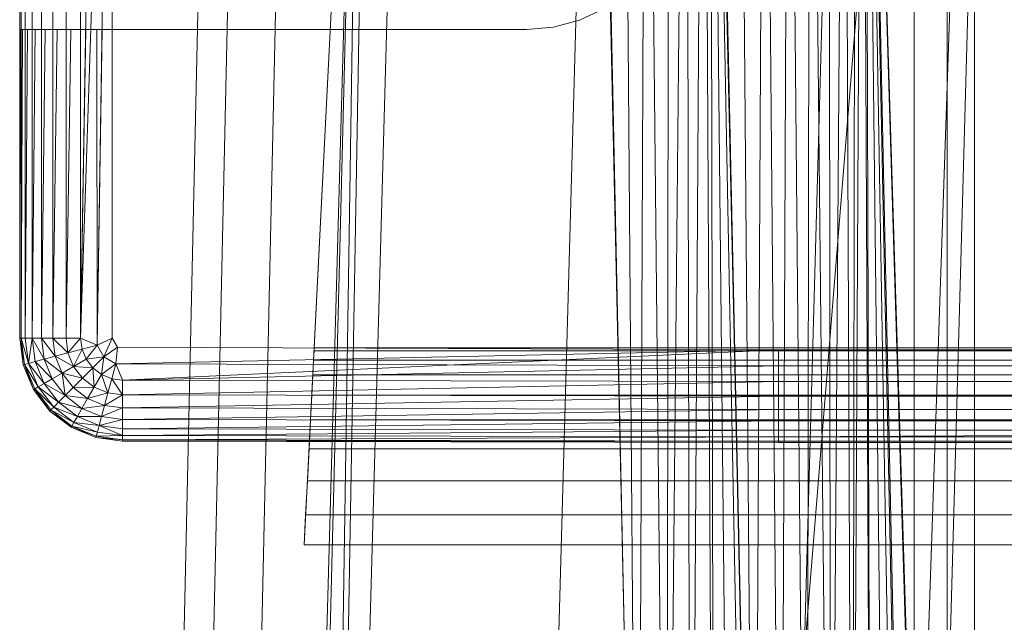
# Model space of a CAD drawing. Header units: metres. Extents: x 391.1 to 430.4, y 12.7 to 28.4.
# Tile 86 of 169: x 404.5778 to 404.718, y 27.8701 to 27.9559. Entities that reach past the tile are written whole.
import ezdxf

# ---------------------------------------------------------------- set-up
doc = ezdxf.new("R2010")
doc.units = ezdxf.units.M
doc.layers.add('A-DETL-____-MBND', color=7, linetype='Continuous', lineweight=18)

# ---------------------------------------------------------------- blocks, each defined once
blk = doc.blocks.new('Family - Inodor PB-155417-02_CLI_AIRE_P0')
at = {"layer": 'A-DETL-____-MBND', "color": 253, "true_color": 0xaaaaaa}
for p, q in [((0.02769, 0.72747), (0.02057, 0.40793)), ((0.02769, 0.72747), (0.02057, 0.40793)), ((0.03191, 0.72725), (0.02479, 0.40776)), ((0.03191, 0.72725), (0.02479, 0.40776)), ((0.03874, 0.72691), (0.03162, 0.40749)), ((0.03874, 0.72691), (0.03162, 0.40749)), ((0.03494, 0.21652), (0.04902, 0.7262)), ((0.04902, 0.7262), (0.03612, 0.21652)), ((0.04902, 0.7262), (0.04107, 0.21652)), ((0.0502, 0.7262), (0.04107, 0.21652)), ((0.05515, 0.7262), (0.04107, 0.21652)), ((0.08204, 0.7262), (0.06796, 0.21652)), ((0.08802, 0.44565), (0.08189, 0.7262)), ((0.08202, 0.72555), (0.08802, 0.44565)), ((0.08202, 0.72555), (0.08802, 0.44565)), ((0.08578, 0.72555), (0.08802, 0.44565)), ((0.08578, 0.72555), (0.08802, 0.44565)), ((0.0892, 0.72555), (0.08802, 0.44565)), ((0.08802, 0.44565), (0.0892, 0.72555)), ((0.0892, 0.72555), (0.09212, 0.44566)), ((0.0892, 0.72555), (0.09212, 0.44566)), ((0.09248, 0.72555), (0.09212, 0.44566)), ((0.09212, 0.44566), (0.09248, 0.72555)), ((0.09212, 0.44566), (0.09491, 0.72555)), ((0.09212, 0.44566), (0.09491, 0.72555)), ((0.09491, 0.72555), (0.09554, 0.44566)), ((0.09491, 0.72555), (0.09554, 0.44566)), ((0.09737, 0.72555), (0.09554, 0.44566)), ((0.09554, 0.44566), (0.09737, 0.72555)), ((0.09737, 0.72555), (0.09882, 0.44566)), ((0.09737, 0.72555), (0.09882, 0.44566)), ((0.09837, 0.72555), (0.09882, 0.44566)), ((0.09837, 0.72555), (0.10126, 0.44566)), ((0.09837, 0.72555), (0.09882, 0.44566)), ((0.09837, 0.72555), (0.10371, 0.44566)), ((0.09837, 0.72555), (0.10126, 0.44566)), ((0.09837, 0.72555), (0.10471, 0.44572)), ((0.09837, 0.72555), (0.10371, 0.44566)), ((0.09837, 0.72555), (0.10471, 0.44572)), ((0.10461, 0.44571), (0.09848, 0.7262)), ((0.09861, 0.7256), (0.10461, 0.44571)), ((0.09861, 0.7256), (0.10461, 0.44571)), ((0.10238, 0.7256), (0.10461, 0.44571)), ((0.10238, 0.7256), (0.10461, 0.44571)), ((0.11707, 0.7262), (0.10299, 0.21652)), ((0.10604, 0.7256), (0.10461, 0.44571)), ((0.10461, 0.44571), (0.10604, 0.7256)), ((0.12737, 0.72561), (0.10471, 0.44572)), ((0.10471, 0.44572), (0.12737, 0.72561)), ((0.10604, 0.7256), (0.10839, 0.44571)), ((0.10604, 0.7256), (0.10839, 0.44571)), ((0.10947, 0.7256), (0.10839, 0.44571)), ((0.10839, 0.44571), (0.10947, 0.7256)), ((0.10947, 0.7256), (0.11204, 0.44571)), ((0.10947, 0.7256), (0.11204, 0.44571)), ((0.11257, 0.7256), (0.11204, 0.44571)), ((0.11204, 0.44571), (0.11257, 0.7256)), ((0.11257, 0.7256), (0.11547, 0.44571)), ((0.11257, 0.7256), (0.11547, 0.44571)), ((0.11525, 0.7256), (0.11547, 0.44571)), ((0.11525, 0.7256), (0.11547, 0.44571)), ((0.11742, 0.7256), (0.11547, 0.44571)), ((0.11547, 0.44571), (0.11742, 0.7256)), ((0.11742, 0.7256), (0.11858, 0.44571)), ((0.11742, 0.7256), (0.11858, 0.44571)), ((0.11902, 0.7256), (0.11858, 0.44571)), ((0.11858, 0.44571), (0.11902, 0.7256)), ((0.11858, 0.44571), (0.12, 0.7256)), ((0.11858, 0.44571), (0.12, 0.7256)), ((0.12, 0.7256), (0.12125, 0.44571)), ((0.12, 0.7256), (0.12125, 0.44571)), ((0.12032, 0.7256), (0.12632, 0.44571)), ((0.12032, 0.7256), (0.13594, 0.21593)), ((0.12032, 0.7256), (0.12632, 0.44571)), ((0.12032, 0.7256), (0.13594, 0.21593)), ((0.12032, 0.7256), (0.13646, 0.2042)), ((0.12032, 0.7256), (0.12632, 0.44571)), ((0.12032, 0.7256), (0.12125, 0.44571)), ((0.12032, 0.7256), (0.12343, 0.44571)), ((0.12032, 0.7256), (0.12125, 0.44571)), ((0.12032, 0.7256), (0.12503, 0.44571)), ((0.12032, 0.7256), (0.12343, 0.44571)), ((0.12032, 0.7256), (0.12601, 0.44571)), ((0.12032, 0.7256), (0.12503, 0.44571)), ((0.12032, 0.7256), (0.12632, 0.44571)), ((0.12032, 0.7256), (0.12601, 0.44571)), ((0.13782, 0.7262), (0.12375, 0.21652)), ((0.13594, 0.72561), (0.12632, 0.44571)), ((0.12632, 0.44571), (0.13594, 0.72561)), ((0.12737, 0.72561), (0.12737, 0.44571)), ((0.12737, 0.72561), (0.12737, 0.44571)), ((0.13205, 0.72561), (0.13205, 0.44571)), ((0.13205, 0.72561), (0.13205, 0.44571)), ((0.13594, 0.72561), (0.13594, 0.44571)), ((0.13594, 0.72561), (0.13594, 0.44571)), ((0.13594, 0.44571), (0.13594, 0.72561)), ((0.13594, 0.72561), (0.13594, 0.44571)), ((0, 0.57723), (0, 0.71226)), ((0, 0.57723), (0, 0.71226)), ((0, 0.57723), (0, 0.71226)), ((0, 0.71226), (0, 0.57723)), ((0.0002, 0.71226), (0.0002, 0.57723)), ((0.0008, 0.71226), (0.0008, 0.57723)), ((0.00177, 0.71226), (0.00177, 0.57723)), ((0.00309, 0.71226), (0.00309, 0.57723)), ((0.00472, 0.71226), (0.00472, 0.57723)), ((0.0066, 0.71226), (0.0066, 0.57723)), ((0.00868, 0.71226), (0.00868, 0.57723)), ((0.0109, 0.71226), (0.00868, 0.57723)), ((0.01318, 0.71226), (0.00868, 0.57723)), ((0.01318, 0.71226), (0.01102, 0.57626)), ((0.01318, 0.71226), (0.01318, 0.57723)), ((0.0405, 0.54781), (0.04887, 0.71226)), ((0.04887, 0.71226), (0.04193, 0.57586)), ((0, 0.62119), (0, 0.67979)), ((0.07969, 0.62251), (0.08316, 0.62413)), ((0.07969, 0.62251), (0.07599, 0.62152)), ((0, 0.62119), (0.00007, 0.62119)), ((0.00007, 0.62119), (0, 0.57723)), ((0.00007, 0.62119), (0, 0.57723)), ((0.0002, 0.62119), (0.00007, 0.62119)), ((0.0002, 0.62119), (0.0002, 0.57723)), ((0.00039, 0.62119), (0.0002, 0.57723)), ((0.00039, 0.62119), (0.0002, 0.62119)), ((0.0002, 0.57723), (0.0002, 0.62119)), ((0.00039, 0.62119), (0.0002, 0.57723)), ((0.0008, 0.62119), (0.00039, 0.62119)), ((0.0008, 0.62119), (0.0008, 0.57723)), ((0.00111, 0.62119), (0.0008, 0.57723)), ((0.00111, 0.62119), (0.0008, 0.62119)), ((0.0008, 0.57723), (0.0008, 0.62119)), ((0.00111, 0.62119), (0.0008, 0.57723)), ((0.00177, 0.62119), (0.00111, 0.62119)), ((0.00177, 0.62119), (0.00177, 0.57723)), ((0.0022, 0.62119), (0.00177, 0.57723)), ((0.0022, 0.62119), (0.00177, 0.62119)), ((0.00177, 0.57723), (0.00177, 0.62119)), ((0.0022, 0.62119), (0.00177, 0.57723)), ((0.00309, 0.62119), (0.0022, 0.62119)), ((0.00309, 0.62119), (0.00309, 0.57723)), ((0.00362, 0.62119), (0.00309, 0.57723)), ((0.00362, 0.62119), (0.00309, 0.62119)), ((0.00309, 0.57723), (0.00309, 0.62119)), ((0.00362, 0.62119), (0.00309, 0.57723)), ((0.00472, 0.62119), (0.00362, 0.62119)), ((0.00472, 0.62119), (0.00472, 0.57723)), ((0.00533, 0.62119), (0.00472, 0.57723)), ((0.00533, 0.62119), (0.00472, 0.62119)), ((0.00472, 0.57723), (0.00472, 0.62119)), ((0.00533, 0.62119), (0.00472, 0.57723)), ((0.0066, 0.62119), (0.00533, 0.62119)), ((0.0066, 0.62119), (0.0066, 0.57723)), ((0.00728, 0.62119), (0.0066, 0.57723)), ((0.00728, 0.62119), (0.0066, 0.62119)), ((0.0066, 0.57723), (0.0066, 0.62119)), ((0.00728, 0.62119), (0.0066, 0.57723)), ((0.00868, 0.62119), (0.00728, 0.62119)), ((0.00868, 0.62119), (0.00868, 0.57723)), ((0.0094, 0.62119), (0.00868, 0.57723)), ((0.0094, 0.62119), (0.00868, 0.62119)), ((0.00868, 0.57723), (0.00868, 0.62119)), ((0.0094, 0.62119), (0.00868, 0.57723)), ((0.01098, 0.62119), (0.0094, 0.62119)), ((0.01098, 0.62119), (0.01102, 0.57626)), ((0.01174, 0.62119), (0.01098, 0.62119)), ((0.01102, 0.57626), (0.01098, 0.62119)), ((0.01174, 0.62119), (0.01102, 0.57626)), ((0.01174, 0.62119), (0.01102, 0.57626)), ((0.01318, 0.62119), (0.01174, 0.62119)), ((0.01318, 0.62119), (0.01318, 0.57723)), ((0.01342, 0.62119), (0.01318, 0.62119)), ((0.01318, 0.57723), (0.01318, 0.62119)), ((0.01342, 0.62119), (0.04368, 0.62119)), ((0.04368, 0.62119), (0.04477, 0.62119)), ((0.04477, 0.62119), (0.07217, 0.62119)), ((0.07217, 0.62119), (0.07599, 0.62152)), ((0.0005, 0.57344), (0, 0.57723)), ((0.0005, 0.57344), (0, 0.57723)), ((0.0002, 0.57723), (0, 0.57723)), ((0.0005, 0.57344), (0, 0.57723)), ((0.0002, 0.57723), (0, 0.57723)), ((0, 0.57723), (0.0002, 0.57723)), ((0, 0.57723), (0.00069, 0.57349)), ((0, 0.57723), (0.00069, 0.57349)), ((0, 0.57723), (0.0005, 0.57344)), ((0.0002, 0.57723), (0.00069, 0.57349)), ((0.0008, 0.57723), (0.0002, 0.57723)), ((0.0002, 0.57723), (0.00069, 0.57349)), ((0.0002, 0.57723), (0.00127, 0.57365)), ((0.0002, 0.57723), (0.00069, 0.57349)), ((0.0008, 0.57723), (0.0002, 0.57723)), ((0.0002, 0.57723), (0.0008, 0.57723)), ((0.0002, 0.57723), (0.00127, 0.57365)), ((0.0008, 0.57723), (0.00127, 0.57365)), ((0.0008, 0.57723), (0.00177, 0.57723)), ((0.0008, 0.57723), (0.00127, 0.57365)), ((0.0008, 0.57723), (0.00177, 0.57723)), ((0.0008, 0.57723), (0.00127, 0.57365)), ((0.00177, 0.57723), (0.0008, 0.57723)), ((0.00177, 0.57723), (0.00127, 0.57365)), ((0.00127, 0.57365), (0.00177, 0.57723)), ((0.00177, 0.57723), (0.00221, 0.5739)), ((0.00309, 0.57723), (0.00177, 0.57723)), ((0.00177, 0.57723), (0.00221, 0.5739)), ((0.00177, 0.57723), (0.00348, 0.57424)), ((0.00177, 0.57723), (0.00221, 0.5739)), ((0.00309, 0.57723), (0.00177, 0.57723)), ((0.00177, 0.57723), (0.00309, 0.57723)), ((0.00177, 0.57723), (0.00348, 0.57424)), ((0.00309, 0.57723), (0.00348, 0.57424)), ((0.00472, 0.57723), (0.00309, 0.57723)), ((0.00309, 0.57723), (0.00348, 0.57424)), ((0.00309, 0.57723), (0.00505, 0.57466)), ((0.00309, 0.57723), (0.00348, 0.57424)), ((0.00472, 0.57723), (0.00309, 0.57723)), ((0.00309, 0.57723), (0.00472, 0.57723)), ((0.00309, 0.57723), (0.00505, 0.57466)), ((0.00472, 0.57723), (0.00505, 0.57466)), ((0.0066, 0.57723), (0.00472, 0.57723)), ((0.00472, 0.57723), (0.00505, 0.57466)), ((0.00472, 0.57723), (0.00687, 0.57515)), ((0.00472, 0.57723), (0.00505, 0.57466)), ((0.0066, 0.57723), (0.00472, 0.57723)), ((0.00472, 0.57723), (0.0066, 0.57723)), ((0.00472, 0.57723), (0.00687, 0.57515)), ((0.0066, 0.57723), (0.00687, 0.57515)), ((0.0066, 0.57723), (0.00868, 0.57723)), ((0.0066, 0.57723), (0.00687, 0.57515)), ((0.0066, 0.57723), (0.00868, 0.57723)), ((0.0066, 0.57723), (0.00687, 0.57515)), ((0.00868, 0.57723), (0.0066, 0.57723)), ((0.00868, 0.57723), (0.00687, 0.57515)), ((0.00687, 0.57515), (0.00868, 0.57723)), ((0.00868, 0.57723), (0.00888, 0.57569)), ((0.00868, 0.57723), (0.01102, 0.57626)), ((0.00868, 0.57723), (0.00888, 0.57569)), ((0.00868, 0.57723), (0.01102, 0.57626)), ((0.00868, 0.57723), (0.00888, 0.57569)), ((0.01102, 0.57626), (0.00868, 0.57723)), ((0.01102, 0.57626), (0.00888, 0.57569)), ((0.01102, 0.57626), (0.00888, 0.57569)), ((0.00888, 0.57569), (0.01102, 0.57626)), ((0.01102, 0.57626), (0.00948, 0.57425)), ((0.01102, 0.57626), (0.00948, 0.57425)), ((0.00948, 0.57425), (0.01102, 0.57626)), ((0.01102, 0.57626), (0.01318, 0.57723)), ((0.01318, 0.57723), (0.01102, 0.57626)), ((0.01102, 0.57626), (0.01318, 0.57723)), ((0.01102, 0.57626), (0.012, 0.57458)), ((0.01102, 0.57626), (0.012, 0.57458)), ((0.01318, 0.57723), (0.012, 0.57458)), ((0.012, 0.57458), (0.01318, 0.57723)), ((0.01318, 0.57723), (0.01391, 0.57596)), ((0.01318, 0.57723), (0.01391, 0.57596)), ((0.01318, 0.57723), (0.01391, 0.57596)), ((0.00687, 0.57515), (0.00505, 0.57466)), ((0.00687, 0.57515), (0.00505, 0.57466)), ((0.00505, 0.57466), (0.00687, 0.57515)), ((0.00687, 0.57515), (0.00888, 0.57569)), ((0.00687, 0.57515), (0.00888, 0.57569)), ((0.00687, 0.57515), (0.00888, 0.57569)), ((0.00687, 0.57515), (0.00768, 0.57321)), ((0.00687, 0.57515), (0.00768, 0.57321)), ((0.00687, 0.57515), (0.00768, 0.57321)), ((0.00888, 0.57569), (0.00768, 0.57321)), ((0.00768, 0.57321), (0.00888, 0.57569)), ((0.00888, 0.57569), (0.00948, 0.57425)), ((0.00888, 0.57569), (0.00948, 0.57425)), ((0.00888, 0.57569), (0.00948, 0.57425)), ((0.01391, 0.57596), (0.012, 0.57458)), ((0.012, 0.57458), (0.01391, 0.57596)), ((0.012, 0.57458), (0.01391, 0.57596)), ((0.01391, 0.57596), (0.01368, 0.57361)), ((0.01391, 0.57596), (0.01368, 0.57361)), ((0.01391, 0.57596), (0.01368, 0.57361)), ((0.10805, 0.57556), (0.01368, 0.57361)), ((0.01368, 0.57361), (0.10805, 0.57556)), ((0.01391, 0.57596), (0.10805, 0.57556)), ((0.01391, 0.57596), (0.10805, 0.57556)), ((0.01391, 0.57596), (0.10805, 0.57556)), ((0.10805, 0.57556), (0.01465, 0.57126)), ((0.04191, 0.57542), (0.04184, 0.57413)), ((0.04193, 0.57586), (0.04191, 0.57542)), ((0.35923, 0.57542), (0.04191, 0.57542)), ((0.3592, 0.57586), (0.04193, 0.57586)), ((0.10805, 0.57556), (0.29485, 0.57556)), ((0.10805, 0.57556), (0.29485, 0.57556)), ((0.10805, 0.57556), (0.10805, 0.57328)), ((0.10805, 0.57556), (0.29485, 0.57556)), ((0.10805, 0.57556), (0.10805, 0.57328)), ((0.00069, 0.57349), (0.0005, 0.57344)), ((0.00069, 0.57349), (0.0005, 0.57344)), ((0.0005, 0.57344), (0.00069, 0.57349)), ((0.00196, 0.56991), (0.0005, 0.57344)), ((0.00196, 0.56991), (0.0005, 0.57344)), ((0.00196, 0.56991), (0.0005, 0.57344)), ((0.0005, 0.57344), (0.00196, 0.56991)), ((0.00127, 0.57365), (0.00069, 0.57349)), ((0.00127, 0.57365), (0.00069, 0.57349)), ((0.00069, 0.57349), (0.00127, 0.57365)), ((0.00069, 0.57349), (0.00214, 0.57001)), ((0.00069, 0.57349), (0.00196, 0.56991)), ((0.00069, 0.57349), (0.00265, 0.57031)), ((0.00069, 0.57349), (0.00214, 0.57001)), ((0.00069, 0.57349), (0.00196, 0.56991)), ((0.00069, 0.57349), (0.00265, 0.57031)), ((0.00069, 0.57349), (0.00214, 0.57001)), ((0.00221, 0.5739), (0.00127, 0.57365)), ((0.00127, 0.57365), (0.00221, 0.5739)), ((0.00127, 0.57365), (0.00221, 0.5739)), ((0.00127, 0.57365), (0.00265, 0.57031)), ((0.00127, 0.57365), (0.00265, 0.57031)), ((0.00127, 0.57365), (0.0035, 0.57079)), ((0.00127, 0.57365), (0.0035, 0.57079)), ((0.00127, 0.57365), (0.00265, 0.57031)), ((0.00348, 0.57424), (0.00221, 0.5739)), ((0.00348, 0.57424), (0.00221, 0.5739)), ((0.00221, 0.5739), (0.00348, 0.57424)), ((0.00221, 0.5739), (0.0035, 0.57079)), ((0.00221, 0.5739), (0.0035, 0.57079)), ((0.00221, 0.5739), (0.00464, 0.57145)), ((0.00221, 0.5739), (0.00464, 0.57145)), ((0.00221, 0.5739), (0.0035, 0.57079)), ((0.00505, 0.57466), (0.00348, 0.57424)), ((0.00505, 0.57466), (0.00348, 0.57424)), ((0.00348, 0.57424), (0.00505, 0.57466)), ((0.00348, 0.57424), (0.00464, 0.57145)), ((0.00348, 0.57424), (0.00464, 0.57145)), ((0.00348, 0.57424), (0.00605, 0.57227)), ((0.00348, 0.57424), (0.00464, 0.57145)), ((0.00348, 0.57424), (0.00605, 0.57227)), ((0.00505, 0.57466), (0.00605, 0.57227)), ((0.00505, 0.57466), (0.00605, 0.57227)), ((0.00505, 0.57466), (0.00768, 0.57321)), ((0.00505, 0.57466), (0.00605, 0.57227)), ((0.00505, 0.57466), (0.00768, 0.57321)), ((0.00948, 0.57425), (0.00768, 0.57321)), ((0.00768, 0.57321), (0.00948, 0.57425)), ((0.00768, 0.57321), (0.00948, 0.57425)), ((0.00948, 0.57425), (0.012, 0.57458)), ((0.00948, 0.57425), (0.012, 0.57458)), ((0.00948, 0.57425), (0.012, 0.57458)), ((0.00948, 0.57425), (0.01043, 0.57301)), ((0.00948, 0.57425), (0.01043, 0.57301)), ((0.00948, 0.57425), (0.01043, 0.57301)), ((0.012, 0.57458), (0.01043, 0.57301)), ((0.012, 0.57458), (0.01043, 0.57301)), ((0.01043, 0.57301), (0.012, 0.57458)), ((0.012, 0.57458), (0.01167, 0.57206)), ((0.012, 0.57458), (0.01167, 0.57206)), ((0.01167, 0.57206), (0.012, 0.57458)), ((0.01368, 0.57361), (0.01167, 0.57206)), ((0.01167, 0.57206), (0.01368, 0.57361)), ((0.01167, 0.57206), (0.01368, 0.57361)), ((0.012, 0.57458), (0.01368, 0.57361)), ((0.012, 0.57458), (0.01368, 0.57361)), ((0.012, 0.57458), (0.01368, 0.57361)), ((0.01368, 0.57361), (0.01311, 0.57147)), ((0.01368, 0.57361), (0.01311, 0.57147)), ((0.01311, 0.57147), (0.01368, 0.57361)), ((0.01368, 0.57361), (0.01465, 0.57126)), ((0.01368, 0.57361), (0.01465, 0.57126)), ((0.01368, 0.57361), (0.10805, 0.57328)), ((0.01368, 0.57361), (0.01465, 0.57126)), ((0.01368, 0.57361), (0.10805, 0.57328)), ((0.04184, 0.57413), (0.04173, 0.57201)), ((0.35929, 0.57413), (0.04184, 0.57413)), ((0.00605, 0.57227), (0.00464, 0.57145)), ((0.00605, 0.57227), (0.00464, 0.57145)), ((0.00464, 0.57145), (0.00605, 0.57227)), ((0.00768, 0.57321), (0.00605, 0.57227)), ((0.00768, 0.57321), (0.00605, 0.57227)), ((0.00605, 0.57227), (0.00768, 0.57321)), ((0.00605, 0.57227), (0.00763, 0.57021)), ((0.00605, 0.57227), (0.00648, 0.56906)), ((0.00605, 0.57227), (0.00763, 0.57021)), ((0.00605, 0.57227), (0.00648, 0.56906)), ((0.00605, 0.57227), (0.00896, 0.57154)), ((0.00605, 0.57227), (0.00763, 0.57021)), ((0.00605, 0.57227), (0.00896, 0.57154)), ((0.00768, 0.57321), (0.00896, 0.57154)), ((0.00768, 0.57321), (0.00896, 0.57154)), ((0.00768, 0.57321), (0.01043, 0.57301)), ((0.00768, 0.57321), (0.00896, 0.57154)), ((0.00768, 0.57321), (0.01043, 0.57301)), ((0.01043, 0.57301), (0.00896, 0.57154)), ((0.01043, 0.57301), (0.00896, 0.57154)), ((0.00896, 0.57154), (0.01043, 0.57301)), ((0.01043, 0.57301), (0.01167, 0.57206)), ((0.01043, 0.57301), (0.01062, 0.57026)), ((0.01043, 0.57301), (0.01167, 0.57206)), ((0.01043, 0.57301), (0.01062, 0.57026)), ((0.01043, 0.57301), (0.01167, 0.57206)), ((0.01167, 0.57206), (0.01062, 0.57026)), ((0.01167, 0.57206), (0.01062, 0.57026)), ((0.01062, 0.57026), (0.01167, 0.57206)), ((0.01167, 0.57206), (0.01311, 0.57147)), ((0.01167, 0.57206), (0.01257, 0.56946)), ((0.01167, 0.57206), (0.01311, 0.57147)), ((0.01167, 0.57206), (0.01257, 0.56946)), ((0.01167, 0.57206), (0.01311, 0.57147)), ((0.10805, 0.57328), (0.01465, 0.57126)), ((0.10805, 0.57328), (0.01465, 0.57126)), ((0.01465, 0.57126), (0.10805, 0.57328)), ((0.04173, 0.57201), (0.04159, 0.56914)), ((0.3594, 0.57201), (0.04173, 0.57201)), ((0.10805, 0.57328), (0.29485, 0.57328)), ((0.10805, 0.57328), (0.10805, 0.57106)), ((0.10805, 0.57328), (0.29485, 0.57328)), ((0.10805, 0.57328), (0.29485, 0.57328)), ((0.10805, 0.57328), (0.10805, 0.57106)), ((0.0035, 0.57079), (0.00265, 0.57031)), ((0.0035, 0.57079), (0.00265, 0.57031)), ((0.00265, 0.57031), (0.0035, 0.57079)), ((0.00464, 0.57145), (0.0035, 0.57079)), ((0.00464, 0.57145), (0.0035, 0.57079)), ((0.0035, 0.57079), (0.00464, 0.57145)), ((0.0035, 0.57079), (0.00554, 0.56812)), ((0.0035, 0.57079), (0.00554, 0.56812)), ((0.0035, 0.57079), (0.00648, 0.56906)), ((0.0035, 0.57079), (0.00648, 0.56906)), ((0.0035, 0.57079), (0.00554, 0.56812)), ((0.00464, 0.57145), (0.00648, 0.56906)), ((0.00464, 0.57145), (0.00648, 0.56906)), ((0.00464, 0.57145), (0.00648, 0.56906)), ((0.00896, 0.57154), (0.00763, 0.57021)), ((0.00896, 0.57154), (0.00763, 0.57021)), ((0.00763, 0.57021), (0.00896, 0.57154)), ((0.00896, 0.57154), (0.01062, 0.57026)), ((0.00896, 0.57154), (0.01062, 0.57026)), ((0.00896, 0.57154), (0.01062, 0.57026)), ((0.01311, 0.57147), (0.01257, 0.56946)), ((0.01311, 0.57147), (0.01257, 0.56946)), ((0.01257, 0.56946), (0.01311, 0.57147)), ((0.01465, 0.57126), (0.01311, 0.57147)), ((0.01311, 0.57147), (0.01465, 0.56918)), ((0.01311, 0.57147), (0.01465, 0.57126)), ((0.01311, 0.57147), (0.01465, 0.57126)), ((0.01311, 0.57147), (0.01465, 0.56918)), ((0.01465, 0.57126), (0.01465, 0.56918)), ((0.01465, 0.57126), (0.10805, 0.57106)), ((0.01465, 0.57126), (0.01465, 0.56918)), ((0.01465, 0.57126), (0.10805, 0.57106)), ((0.01465, 0.57126), (0.01465, 0.56918)), ((0.01465, 0.57126), (0.10805, 0.57106)), ((0.10805, 0.57106), (0.01465, 0.56918)), ((0.01465, 0.56918), (0.10805, 0.57106)), ((0.10805, 0.57106), (0.29485, 0.57106)), ((0.10805, 0.57106), (0.10805, 0.56898)), ((0.10805, 0.57106), (0.29485, 0.57106)), ((0.10805, 0.57106), (0.29485, 0.57106)), ((0.10805, 0.57106), (0.10805, 0.56898)), ((0.00214, 0.57001), (0.00196, 0.56991)), ((0.00214, 0.57001), (0.00196, 0.56991)), ((0.00196, 0.56991), (0.00214, 0.57001)), ((0.00429, 0.56687), (0.00196, 0.56991)), ((0.00429, 0.56687), (0.00196, 0.56991)), ((0.00429, 0.56687), (0.00196, 0.56991)), ((0.00196, 0.56991), (0.00429, 0.56687)), ((0.00265, 0.57031), (0.00214, 0.57001)), ((0.00265, 0.57031), (0.00214, 0.57001)), ((0.00214, 0.57001), (0.00265, 0.57031)), ((0.00214, 0.57001), (0.00443, 0.56702)), ((0.00214, 0.57001), (0.00429, 0.56687)), ((0.00214, 0.57001), (0.00485, 0.56744)), ((0.00214, 0.57001), (0.00443, 0.56702)), ((0.00214, 0.57001), (0.00429, 0.56687)), ((0.00214, 0.57001), (0.00485, 0.56744)), ((0.00214, 0.57001), (0.00443, 0.56702)), ((0.00265, 0.57031), (0.00485, 0.56744)), ((0.00265, 0.57031), (0.00485, 0.56744)), ((0.00265, 0.57031), (0.00554, 0.56812)), ((0.00265, 0.57031), (0.00554, 0.56812)), ((0.00265, 0.57031), (0.00485, 0.56744)), ((0.00763, 0.57021), (0.00648, 0.56906)), ((0.00763, 0.57021), (0.00648, 0.56906)), ((0.00648, 0.56906), (0.00763, 0.57021)), ((0.00763, 0.57021), (0.01062, 0.57026)), ((0.00763, 0.57021), (0.01062, 0.57026)), ((0.00763, 0.57021), (0.00968, 0.56863)), ((0.00763, 0.57021), (0.00968, 0.56863)), ((0.00763, 0.57021), (0.00968, 0.56863)), ((0.01062, 0.57026), (0.00968, 0.56863)), ((0.01062, 0.57026), (0.00968, 0.56863)), ((0.00968, 0.56863), (0.01062, 0.57026)), ((0.00968, 0.56863), (0.01257, 0.56946)), ((0.00968, 0.56863), (0.01257, 0.56946)), ((0.01062, 0.57026), (0.01257, 0.56946)), ((0.01062, 0.57026), (0.01257, 0.56946)), ((0.01062, 0.57026), (0.01257, 0.56946)), ((0.01257, 0.56946), (0.01208, 0.56764)), ((0.01257, 0.56946), (0.01208, 0.56764)), ((0.01208, 0.56764), (0.01257, 0.56946)), ((0.01257, 0.56946), (0.01465, 0.56918)), ((0.01257, 0.56946), (0.01465, 0.56918)), ((0.01257, 0.56946), (0.01465, 0.56918)), ((0.00554, 0.56812), (0.00485, 0.56744)), ((0.00554, 0.56812), (0.00485, 0.56744)), ((0.00485, 0.56744), (0.00554, 0.56812)), ((0.00648, 0.56906), (0.00554, 0.56812)), ((0.00648, 0.56906), (0.00554, 0.56812)), ((0.00554, 0.56812), (0.00648, 0.56906)), ((0.00554, 0.56812), (0.00821, 0.56608)), ((0.00554, 0.56812), (0.00821, 0.56608)), ((0.00554, 0.56812), (0.00887, 0.56722)), ((0.00554, 0.56812), (0.00887, 0.56722)), ((0.00554, 0.56812), (0.00821, 0.56608)), ((0.00648, 0.56906), (0.00887, 0.56722)), ((0.00648, 0.56906), (0.00887, 0.56722)), ((0.00648, 0.56906), (0.00968, 0.56863)), ((0.00648, 0.56906), (0.00968, 0.56863)), ((0.00648, 0.56906), (0.00887, 0.56722)), ((0.00968, 0.56863), (0.00887, 0.56722)), ((0.00968, 0.56863), (0.00887, 0.56722)), ((0.00887, 0.56722), (0.00968, 0.56863)), ((0.00968, 0.56863), (0.01208, 0.56764)), ((0.00968, 0.56863), (0.01208, 0.56764)), ((0.00968, 0.56863), (0.01208, 0.56764)), ((0.01208, 0.56764), (0.01465, 0.56918)), ((0.01208, 0.56764), (0.01465, 0.56918)), ((0.01465, 0.56918), (0.01465, 0.5673)), ((0.01465, 0.56918), (0.10805, 0.56898)), ((0.01465, 0.56918), (0.01465, 0.5673)), ((0.01465, 0.56918), (0.10805, 0.56898)), ((0.01465, 0.56918), (0.01465, 0.5673)), ((0.01465, 0.56918), (0.10805, 0.56898)), ((0.10805, 0.56898), (0.01465, 0.5673)), ((0.01465, 0.5673), (0.10805, 0.56898)), ((0.04159, 0.56914), (0.04141, 0.56559)), ((0.35955, 0.56914), (0.04159, 0.56914)), ((0.10805, 0.56898), (0.29485, 0.56898)), ((0.10805, 0.56898), (0.10805, 0.5671)), ((0.10805, 0.56898), (0.29485, 0.56898)), ((0.10805, 0.56898), (0.29485, 0.56898)), ((0.10805, 0.56898), (0.10805, 0.5671)), ((0.00443, 0.56702), (0.00429, 0.56687)), ((0.00443, 0.56702), (0.00429, 0.56687)), ((0.00429, 0.56687), (0.00443, 0.56702)), ((0.00733, 0.56455), (0.00429, 0.56687)), ((0.00733, 0.56455), (0.00429, 0.56687)), ((0.00733, 0.56455), (0.00429, 0.56687)), ((0.00429, 0.56687), (0.00743, 0.56472)), ((0.00429, 0.56687), (0.00743, 0.56472)), ((0.00429, 0.56687), (0.00733, 0.56455)), ((0.00485, 0.56744), (0.00443, 0.56702)), ((0.00485, 0.56744), (0.00443, 0.56702)), ((0.00443, 0.56702), (0.00485, 0.56744)), ((0.00443, 0.56702), (0.00743, 0.56472)), ((0.00443, 0.56702), (0.00743, 0.56472)), ((0.00443, 0.56702), (0.00772, 0.56524)), ((0.00443, 0.56702), (0.00772, 0.56524)), ((0.00443, 0.56702), (0.00743, 0.56472)), ((0.00485, 0.56744), (0.00772, 0.56524)), ((0.00485, 0.56744), (0.00772, 0.56524)), ((0.00485, 0.56744), (0.00821, 0.56608)), ((0.00485, 0.56744), (0.00821, 0.56608)), ((0.00485, 0.56744), (0.00772, 0.56524)), ((0.00887, 0.56722), (0.00821, 0.56608)), ((0.00887, 0.56722), (0.00821, 0.56608)), ((0.00821, 0.56608), (0.00887, 0.56722)), ((0.00887, 0.56722), (0.01208, 0.56764)), ((0.00887, 0.56722), (0.01208, 0.56764)), ((0.00887, 0.56722), (0.01166, 0.56607)), ((0.00887, 0.56722), (0.01166, 0.56607)), ((0.00887, 0.56722), (0.01166, 0.56607)), ((0.01208, 0.56764), (0.01166, 0.56607)), ((0.01208, 0.56764), (0.01166, 0.56607)), ((0.01166, 0.56607), (0.01208, 0.56764)), ((0.01166, 0.56607), (0.01465, 0.5673)), ((0.01166, 0.56607), (0.01465, 0.5673)), ((0.01208, 0.56764), (0.01465, 0.5673)), ((0.01208, 0.56764), (0.01465, 0.5673)), ((0.01208, 0.56764), (0.01465, 0.5673)), ((0.01465, 0.5673), (0.01465, 0.56567)), ((0.01465, 0.5673), (0.10805, 0.5671)), ((0.01465, 0.5673), (0.01465, 0.56567)), ((0.01465, 0.5673), (0.10805, 0.5671)), ((0.01465, 0.5673), (0.01465, 0.56567)), ((0.01465, 0.5673), (0.10805, 0.5671)), ((0.10805, 0.5671), (0.01465, 0.56567)), ((0.01465, 0.56567), (0.10805, 0.5671)), ((0.10805, 0.5671), (0.29485, 0.5671)), ((0.10805, 0.5671), (0.10805, 0.56547)), ((0.10805, 0.5671), (0.29485, 0.5671)), ((0.10805, 0.5671), (0.29485, 0.5671)), ((0.10805, 0.5671), (0.10805, 0.56547)), ((0.00772, 0.56524), (0.00743, 0.56472)), ((0.00772, 0.56524), (0.00743, 0.56472)), ((0.00743, 0.56472), (0.00772, 0.56524)), ((0.00821, 0.56608), (0.00772, 0.56524)), ((0.00821, 0.56608), (0.00772, 0.56524)), ((0.00772, 0.56524), (0.00821, 0.56608)), ((0.00772, 0.56524), (0.01106, 0.56385)), ((0.00772, 0.56524), (0.01106, 0.56385)), ((0.00772, 0.56524), (0.01132, 0.56479)), ((0.00772, 0.56524), (0.01132, 0.56479)), ((0.00772, 0.56524), (0.01106, 0.56385)), ((0.00821, 0.56608), (0.01132, 0.56479)), ((0.00821, 0.56608), (0.01132, 0.56479)), ((0.00821, 0.56608), (0.01166, 0.56607)), ((0.00821, 0.56608), (0.01166, 0.56607)), ((0.00821, 0.56608), (0.01132, 0.56479)), ((0.01166, 0.56607), (0.01132, 0.56479)), ((0.01166, 0.56607), (0.01132, 0.56479)), ((0.01132, 0.56479), (0.01166, 0.56607)), ((0.01132, 0.56479), (0.01465, 0.56567)), ((0.01132, 0.56479), (0.01465, 0.56567)), ((0.01166, 0.56607), (0.01465, 0.56567)), ((0.01166, 0.56607), (0.01465, 0.56567)), ((0.01166, 0.56607), (0.01465, 0.56567)), ((0.01465, 0.56567), (0.01465, 0.56435)), ((0.01465, 0.56567), (0.10805, 0.56547)), ((0.01465, 0.56567), (0.01465, 0.56435)), ((0.01465, 0.56567), (0.10805, 0.56547)), ((0.01465, 0.56567), (0.01465, 0.56435)), ((0.01465, 0.56567), (0.10805, 0.56547)), ((0.10805, 0.56547), (0.01465, 0.56435)), ((0.01465, 0.56435), (0.10805, 0.56547)), ((0.04141, 0.56559), (0.0412, 0.56149)), ((0.35973, 0.5656), (0.04141, 0.56559)), ((0.10805, 0.56547), (0.10805, 0.56415)), ((0.10805, 0.56547), (0.29485, 0.56547)), ((0.10805, 0.56547), (0.10805, 0.56415)), ((0.10805, 0.56547), (0.29485, 0.56547)), ((0.10805, 0.56547), (0.29485, 0.56547)), ((0.10805, 0.56547), (0.10805, 0.56415)), ((0.00743, 0.56472), (0.00733, 0.56455)), ((0.00743, 0.56472), (0.00733, 0.56455)), ((0.00733, 0.56455), (0.00743, 0.56472)), ((0.01086, 0.56308), (0.00733, 0.56455)), ((0.01086, 0.56308), (0.00733, 0.56455)), ((0.01086, 0.56308), (0.00733, 0.56455)), ((0.00733, 0.56455), (0.01091, 0.56328)), ((0.00733, 0.56455), (0.01091, 0.56328)), ((0.00733, 0.56455), (0.01086, 0.56308)), ((0.00743, 0.56472), (0.01091, 0.56328)), ((0.00743, 0.56472), (0.01091, 0.56328)), ((0.00743, 0.56472), (0.01106, 0.56385)), ((0.00743, 0.56472), (0.01106, 0.56385)), ((0.00743, 0.56472), (0.01091, 0.56328)), ((0.01106, 0.56385), (0.01091, 0.56328)), ((0.01106, 0.56385), (0.01091, 0.56328)), ((0.01091, 0.56328), (0.01106, 0.56385)), ((0.01132, 0.56479), (0.01106, 0.56385)), ((0.01132, 0.56479), (0.01106, 0.56385)), ((0.01106, 0.56385), (0.01132, 0.56479)), ((0.01106, 0.56385), (0.01465, 0.56338)), ((0.01106, 0.56385), (0.01465, 0.56338)), ((0.01106, 0.56385), (0.01465, 0.56338)), ((0.01465, 0.56435), (0.01132, 0.56479)), ((0.01132, 0.56479), (0.01465, 0.56338)), ((0.01132, 0.56479), (0.01465, 0.56435)), ((0.01132, 0.56479), (0.01465, 0.56435)), ((0.01132, 0.56479), (0.01465, 0.56338)), ((0.01465, 0.56435), (0.01465, 0.56338)), ((0.01465, 0.56435), (0.10805, 0.56415)), ((0.01465, 0.56435), (0.01465, 0.56338)), ((0.01465, 0.56435), (0.10805, 0.56415)), ((0.01465, 0.56435), (0.01465, 0.56338)), ((0.01465, 0.56435), (0.10805, 0.56415)), ((0.10805, 0.56415), (0.01465, 0.56338)), ((0.01465, 0.56338), (0.10805, 0.56415)), ((0.10805, 0.56415), (0.10805, 0.56318)), ((0.10805, 0.56415), (0.29485, 0.56415)), ((0.10805, 0.56415), (0.10805, 0.56318)), ((0.10805, 0.56415), (0.29485, 0.56415)), ((0.10805, 0.56415), (0.29485, 0.56415)), ((0.10805, 0.56415), (0.10805, 0.56318)), ((0.29485, 0.56415), (0.10805, 0.56318)), ((0.10805, 0.56318), (0.29485, 0.56415)), ((0.01091, 0.56328), (0.01086, 0.56308)), ((0.01091, 0.56328), (0.01086, 0.56308)), ((0.01086, 0.56308), (0.01091, 0.56328)), ((0.01465, 0.56258), (0.01086, 0.56308)), ((0.01465, 0.56258), (0.01086, 0.56308)), ((0.01465, 0.56258), (0.01086, 0.56308)), ((0.01086, 0.56308), (0.01465, 0.56278)), ((0.01086, 0.56308), (0.01465, 0.56278)), ((0.01086, 0.56308), (0.01465, 0.56258)), ((0.01091, 0.56328), (0.01465, 0.56338)), ((0.01091, 0.56328), (0.01465, 0.56338)), ((0.01091, 0.56328), (0.01465, 0.56278)), ((0.01091, 0.56328), (0.01465, 0.56278)), ((0.01091, 0.56328), (0.01465, 0.56278)), ((0.01465, 0.56338), (0.01465, 0.56278)), ((0.01465, 0.56338), (0.10805, 0.56318)), ((0.01465, 0.56338), (0.01465, 0.56278)), ((0.01465, 0.56338), (0.10805, 0.56318)), ((0.01465, 0.56338), (0.01465, 0.56278)), ((0.01465, 0.56338), (0.10805, 0.56318)), ((0.10805, 0.56318), (0.01465, 0.56278)), ((0.01465, 0.56278), (0.10805, 0.56318)), ((0.01465, 0.56278), (0.01465, 0.56258)), ((0.01465, 0.56278), (0.10805, 0.56258)), ((0.01465, 0.56278), (0.01465, 0.56258)), ((0.01465, 0.56278), (0.10805, 0.56258)), ((0.01465, 0.56278), (0.01465, 0.56258)), ((0.01465, 0.56278), (0.10805, 0.56258)), ((0.38826, 0.56258), (0.01465, 0.56258)), ((0.38826, 0.56258), (0.01465, 0.56258)), ((0.10805, 0.56238), (0.01465, 0.56258)), ((0.10805, 0.56258), (0.01465, 0.56258)), ((0.01465, 0.56258), (0.10805, 0.56258)), ((0.01465, 0.56258), (0.10805, 0.56238)), ((0.10805, 0.56318), (0.10805, 0.56258)), ((0.10805, 0.56318), (0.29485, 0.56318)), ((0.10805, 0.56318), (0.10805, 0.56258)), ((0.10805, 0.56318), (0.29485, 0.56318)), ((0.10805, 0.56318), (0.10805, 0.56258)), ((0.10805, 0.56318), (0.29485, 0.56318)), ((0.10805, 0.56258), (0.10805, 0.56238)), ((0.10805, 0.56258), (0.29485, 0.56258)), ((0.10805, 0.56258), (0.10805, 0.56238)), ((0.10805, 0.56258), (0.29485, 0.56258)), ((0.10805, 0.56258), (0.29485, 0.56258)), ((0.10805, 0.56258), (0.10805, 0.56238)), ((0.29485, 0.56238), (0.10805, 0.56238)), ((0.10805, 0.56238), (0.29485, 0.56238)), ((0.0412, 0.56149), (0.04097, 0.55695)), ((0.35993, 0.56149), (0.0412, 0.56149)), ((0.04097, 0.55695), (0.04072, 0.55211)), ((0.36017, 0.55695), (0.04097, 0.55695)), ((0.04072, 0.55211), (0.0405, 0.54781)), ((0.36041, 0.55211), (0.04072, 0.55211)), ((0.0405, 0.54781), (0.36063, 0.54781))]:
    blk.add_line(p, q, dxfattribs=at)
blk = doc.blocks.new('LONDR55-XX_ZZ-ARQ-CAA-M3D-Londres55_ifc-1-02_CLI_AIRE_P0')
at = {"layer": 'A-DETL-____-MBND', "color": 253, "lineweight": 18, "true_color": 0xaaaaaa}
blk.add_blockref('Family - Inodor PB-155417-02_CLI_AIRE_P0', (404.57781, 27.33331), dxfattribs=at)

msp = doc.modelspace()

# ---------------------------------------------------------------- block references
at = {"lineweight": 5}
msp.add_blockref('LONDR55-XX_ZZ-ARQ-CAA-M3D-Londres55_ifc-1-02_CLI_AIRE_P0', (0, 0), dxfattribs=at)

doc.saveas('drawing.dxf')
